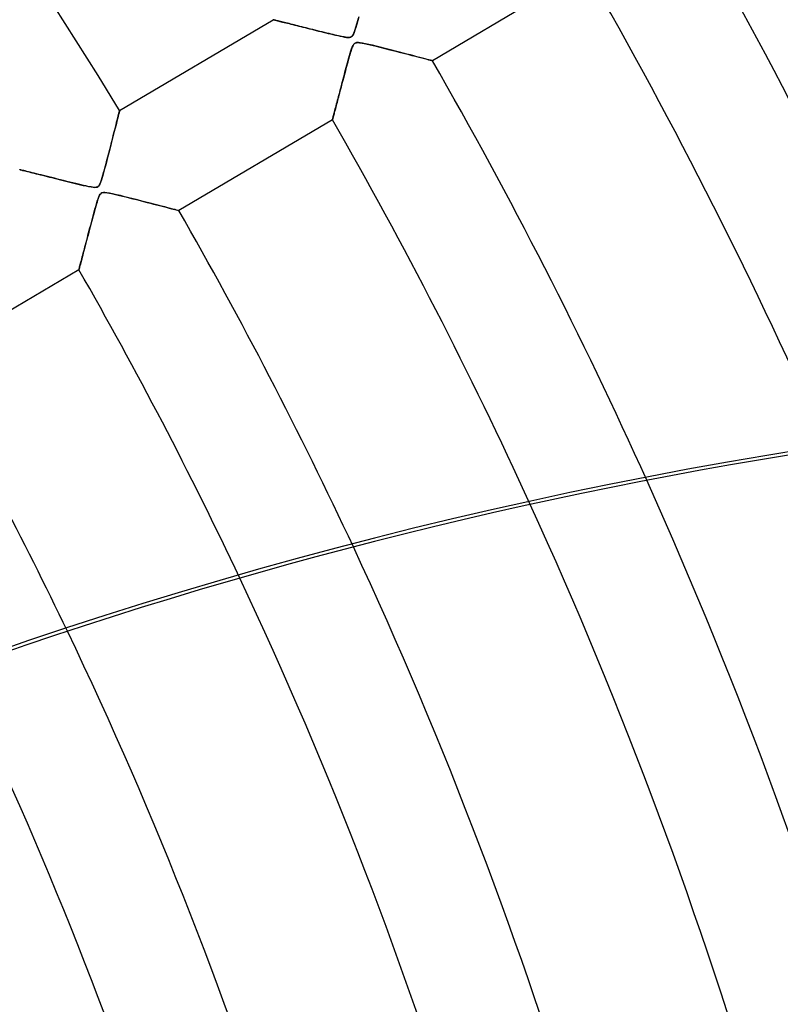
# Model space of a CAD drawing. Header units: millimetres. Extents: x -625 to 625, y -625 to 625.
# Tile 52 of 59: x 320 to 386, y 123 to 208. Entities that reach past the tile are written whole.
import ezdxf

# ---------------------------------------------------------------- set-up
doc = ezdxf.new("R2010")
doc.units = ezdxf.units.MM
doc.layers.add('HIDDEN', color=7, linetype='Continuous')
doc.layers.add('THICK', color=7, linetype='Continuous')

msp = doc.modelspace()

# ---------------------------------------------------------------- linework, layer by layer
at = {"layer": 'HIDDEN'}
for p, q in [((368.796, 212.296), (355.587, 204.484)), ((328.696, 200.199), (341.905, 208.011)), ((341.911, 208.01), (341.905, 208.011)), ((341.905, 208.011), (341.912, 208.01)), ((341.928, 208.006), (341.911, 208.01)), ((341.912, 208.01), (341.93, 208.005)), ((341.955, 207.999), (341.928, 208.006)), ((341.93, 208.005), (341.96, 207.998)), ((341.993, 207.989), (341.955, 207.999)), ((341.96, 207.998), (342.002, 207.987)), ((342.041, 207.977), (341.993, 207.989)), ((342.002, 207.987), (342.055, 207.974)), ((342.099, 207.963), (342.041, 207.977)), ((342.055, 207.974), (342.12, 207.958)), ((342.167, 207.946), (342.099, 207.963)), ((342.12, 207.958), (342.196, 207.939)), ((342.244, 207.927), (342.167, 207.946)), ((342.196, 207.939), (342.282, 207.918)), ((342.329, 207.906), (342.244, 207.927)), ((342.282, 207.918), (342.377, 207.894)), ((342.423, 207.882), (342.329, 207.906)), ((342.377, 207.894), (342.481, 207.868)), ((342.524, 207.857), (342.423, 207.882)), ((342.481, 207.868), (342.595, 207.84)), ((342.633, 207.83), (342.524, 207.857)), ((342.595, 207.84), (342.716, 207.809)), ((342.748, 207.801), (342.633, 207.83)), ((342.716, 207.809), (342.845, 207.777)), ((342.87, 207.771), (342.748, 207.801)), ((342.845, 207.777), (342.981, 207.743)), ((342.997, 207.739), (342.87, 207.771)), ((342.981, 207.743), (343.124, 207.707)), ((343.13, 207.706), (342.997, 207.739)), ((343.124, 207.707), (343.273, 207.67)), ((343.268, 207.671), (343.13, 207.706)), ((343.411, 207.636), (343.268, 207.671)), ((343.273, 207.67), (343.428, 207.632)), ((343.559, 207.599), (343.411, 207.636)), ((343.428, 207.632), (343.587, 207.592)), ((343.712, 207.56), (343.559, 207.599)), ((343.587, 207.592), (343.752, 207.55)), ((343.87, 207.521), (343.712, 207.56)), ((343.752, 207.55), (343.922, 207.508)), ((344.034, 207.48), (343.87, 207.521)), ((343.922, 207.508), (344.095, 207.465)), ((344.202, 207.438), (344.034, 207.48)), ((344.095, 207.465), (344.273, 207.42)), ((344.375, 207.395), (344.202, 207.438)), ((344.273, 207.42), (344.454, 207.375)), ((349.085, 207.626), (349.004, 207.348)), ((349.014, 207.381), (349.116, 207.738)), ((349.171, 207.936), (349.085, 207.626)), ((349.116, 207.738), (349.228, 208.146)), ((349.258, 208.26), (349.171, 207.936)), ((344.553, 207.35), (344.375, 207.395)), ((344.454, 207.375), (344.639, 207.329)), ((344.735, 207.305), (344.553, 207.35)), ((344.639, 207.329), (344.827, 207.282)), ((344.922, 207.258), (344.735, 207.305)), ((344.827, 207.282), (345.018, 207.234)), ((345.113, 207.21), (344.922, 207.258)), ((345.018, 207.234), (345.211, 207.186)), ((345.308, 207.162), (345.113, 207.21)), ((345.211, 207.186), (345.408, 207.137)), ((345.508, 207.112), (345.308, 207.162)), ((345.408, 207.137), (345.606, 207.087)), ((345.711, 207.061), (345.508, 207.112)), ((345.606, 207.087), (345.807, 207.038)), ((345.918, 207.01), (345.711, 207.061)), ((345.807, 207.038), (346.009, 206.987)), ((346.122, 206.959), (345.918, 207.01)), ((346.009, 206.987), (346.213, 206.937)), ((346.322, 206.91), (346.122, 206.959)), ((346.213, 206.937), (346.419, 206.886)), ((346.517, 206.862), (346.322, 206.91)), ((346.419, 206.886), (346.625, 206.836)), ((346.705, 206.817), (346.517, 206.862)), ((346.625, 206.836), (346.832, 206.786)), ((346.886, 206.773), (346.705, 206.817)), ((346.832, 206.786), (347.039, 206.736)), ((347.059, 206.731), (346.886, 206.773)), ((347.039, 206.736), (347.246, 206.687)), ((347.224, 206.692), (347.059, 206.731)), ((347.381, 206.656), (347.224, 206.692)), ((347.246, 206.687), (347.451, 206.64)), ((347.527, 206.622), (347.381, 206.656)), ((347.451, 206.64), (347.655, 206.594)), ((347.664, 206.592), (347.527, 206.622)), ((347.655, 206.594), (347.855, 206.552)), ((347.789, 206.566), (347.664, 206.592)), ((348.672, 206.581), (348.626, 206.544)), ((348.641, 206.555), (348.708, 206.62)), ((348.715, 206.629), (348.672, 206.581)), ((348.708, 206.62), (348.771, 206.715)), ((348.757, 206.69), (348.715, 206.629)), ((348.804, 206.78), (348.757, 206.69)), ((348.771, 206.715), (348.84, 206.862)), ((348.861, 206.915), (348.804, 206.78)), ((348.84, 206.862), (348.921, 207.085)), ((348.929, 207.107), (348.861, 206.915)), ((348.921, 207.085), (349.014, 207.381)), ((349.004, 207.348), (348.929, 207.107)), ((347.904, 206.543), (347.789, 206.566)), ((347.855, 206.552), (348.043, 206.518)), ((348.008, 206.524), (347.904, 206.543)), ((348.109, 206.507), (348.008, 206.524)), ((348.043, 206.518), (348.213, 206.493)), ((348.207, 206.494), (348.109, 206.507)), ((348.299, 206.486), (348.207, 206.494)), ((348.213, 206.493), (348.358, 206.483)), ((348.382, 206.483), (348.299, 206.486)), ((348.358, 206.483), (348.473, 206.489)), ((348.456, 206.487), (348.382, 206.483)), ((348.52, 206.498), (348.456, 206.487)), ((348.473, 206.489), (348.565, 206.512)), ((348.576, 206.517), (348.52, 206.498)), ((348.565, 206.512), (348.641, 206.555)), ((348.626, 206.544), (348.576, 206.517)), ((348.739, 205.741), (348.702, 205.657)), ((348.704, 205.663), (348.765, 205.794)), ((348.777, 205.816), (348.739, 205.741)), ((348.765, 205.794), (348.826, 205.893)), ((348.816, 205.879), (348.777, 205.816)), ((348.857, 205.929), (348.816, 205.879)), ((348.826, 205.893), (348.891, 205.962)), ((348.9, 205.969), (348.857, 205.929)), ((348.891, 205.962), (348.965, 206.008)), ((348.948, 206), (348.9, 205.969)), ((349.003, 206.022), (348.948, 206)), ((348.965, 206.008), (349.054, 206.035)), ((349.065, 206.037), (349.003, 206.022)), ((349.054, 206.035), (349.168, 206.044)), ((349.139, 206.044), (349.065, 206.037)), ((349.24, 206.042), (349.139, 206.044)), ((349.168, 206.044), (349.33, 206.034)), ((349.386, 206.027), (349.24, 206.042)), ((349.33, 206.034), (349.564, 205.998)), ((349.587, 205.994), (349.386, 206.027)), ((349.564, 205.998), (349.868, 205.937)), ((349.834, 205.944), (349.587, 205.994)), ((350.117, 205.881), (349.834, 205.944)), ((349.868, 205.937), (350.23, 205.854)), ((350.43, 205.807), (350.117, 205.881)), ((350.23, 205.854), (350.641, 205.755)), ((350.756, 205.727), (350.43, 205.807)), ((350.641, 205.755), (351.08, 205.647)), ((351.087, 205.645), (350.756, 205.727)), ((348.408, 204.722), (348.465, 204.924)), ((348.487, 204.999), (348.446, 204.855)), ((348.465, 204.924), (348.524, 205.125)), ((348.527, 205.134), (348.487, 204.999)), ((348.524, 205.125), (348.584, 205.32)), ((348.564, 205.256), (348.527, 205.134)), ((348.599, 205.367), (348.564, 205.256)), ((348.584, 205.32), (348.644, 205.502)), ((348.632, 205.468), (348.599, 205.367)), ((348.666, 205.565), (348.632, 205.468)), ((348.644, 205.502), (348.704, 205.663)), ((348.702, 205.657), (348.666, 205.565)), ((351.08, 205.647), (351.512, 205.539)), ((351.421, 205.562), (351.087, 205.645)), ((351.756, 205.477), (351.421, 205.562)), ((351.512, 205.539), (351.933, 205.432)), ((352.092, 205.391), (351.756, 205.477)), ((351.933, 205.432), (352.343, 205.327)), ((352.426, 205.305), (352.092, 205.391)), ((352.343, 205.327), (352.738, 205.225)), ((352.757, 205.221), (352.426, 205.305)), ((352.738, 205.225), (353.118, 205.127)), ((353.081, 205.137), (352.757, 205.221)), ((353.395, 205.056), (353.081, 205.137)), ((353.118, 205.127), (353.48, 205.034)), ((353.698, 204.977), (353.395, 205.056)), ((353.48, 205.034), (353.82, 204.946)), ((353.987, 204.902), (353.698, 204.977)), ((353.82, 204.946), (354.133, 204.864)), ((354.259, 204.831), (353.987, 204.902)), ((348.184, 203.901), (348.24, 204.106)), ((348.261, 204.185), (348.211, 203.998)), ((348.24, 204.106), (348.295, 204.312)), ((348.31, 204.365), (348.261, 204.185)), ((348.295, 204.312), (348.351, 204.517)), ((348.357, 204.537), (348.31, 204.365)), ((348.351, 204.517), (348.408, 204.722)), ((348.402, 204.7), (348.357, 204.537)), ((348.446, 204.855), (348.402, 204.7)), ((354.133, 204.864), (354.419, 204.79)), ((354.513, 204.765), (354.259, 204.831)), ((354.419, 204.79), (354.676, 204.723)), ((354.747, 204.704), (354.513, 204.765)), ((354.676, 204.723), (354.904, 204.663)), ((354.957, 204.649), (354.747, 204.704)), ((354.904, 204.663), (355.102, 204.611)), ((355.142, 204.601), (354.957, 204.649)), ((355.102, 204.611), (355.27, 204.567)), ((355.298, 204.56), (355.142, 204.601)), ((355.27, 204.567), (355.406, 204.532)), ((355.422, 204.528), (355.298, 204.56)), ((355.406, 204.532), (355.505, 204.506)), ((355.513, 204.504), (355.422, 204.528)), ((355.505, 204.506), (355.566, 204.49)), ((355.568, 204.489), (355.513, 204.504)), ((355.566, 204.49), (355.587, 204.484)), ((355.587, 204.484), (355.568, 204.489)), ((347.997, 203.197), (347.943, 202.994)), ((347.969, 203.092), (348.022, 203.292)), ((348.051, 203.402), (347.997, 203.197)), ((348.022, 203.292), (348.076, 203.493)), ((348.106, 203.606), (348.051, 203.402)), ((348.076, 203.493), (348.13, 203.696)), ((348.159, 203.805), (348.106, 203.606)), ((348.13, 203.696), (348.184, 203.901)), ((348.211, 203.998), (348.159, 203.805)), ((347.789, 202.41), (347.74, 202.224)), ((347.764, 202.315), (347.814, 202.505)), ((347.839, 202.601), (347.789, 202.41)), ((347.814, 202.505), (347.865, 202.699)), ((347.891, 202.795), (347.839, 202.601)), ((347.865, 202.699), (347.917, 202.894)), ((347.943, 202.994), (347.891, 202.795)), ((347.917, 202.894), (347.969, 203.092)), ((347.556, 201.525), (347.513, 201.362)), ((347.526, 201.413), (347.572, 201.586)), ((347.6, 201.692), (347.556, 201.525)), ((347.572, 201.586), (347.618, 201.763)), ((347.645, 201.865), (347.6, 201.692)), ((347.618, 201.763), (347.666, 201.944)), ((347.692, 202.042), (347.645, 201.865)), ((347.666, 201.944), (347.715, 202.128)), ((347.74, 202.224), (347.692, 202.042)), ((347.715, 202.128), (347.764, 202.315)), ((347.317, 200.618), (347.356, 200.766)), ((347.355, 200.762), (347.318, 200.624)), ((347.392, 200.905), (347.355, 200.762)), ((347.356, 200.766), (347.396, 200.921)), ((347.431, 201.052), (347.392, 200.905)), ((347.396, 200.921), (347.438, 201.08)), ((347.471, 201.204), (347.431, 201.052)), ((347.438, 201.08), (347.482, 201.244)), ((347.513, 201.362), (347.471, 201.204)), ((347.482, 201.244), (347.526, 201.413)), ((328.614, 199.872), (328.57, 199.695)), ((328.575, 199.718), (328.611, 199.858)), ((328.611, 199.858), (328.641, 199.977)), ((328.65, 200.014), (328.614, 199.872)), ((328.641, 199.977), (328.664, 200.073)), ((328.675, 200.116), (328.65, 200.014)), ((328.664, 200.073), (328.682, 200.142)), ((328.691, 200.178), (328.675, 200.116)), ((328.682, 200.142), (328.693, 200.185)), ((328.696, 200.199), (328.691, 200.178)), ((328.693, 200.185), (328.696, 200.199)), ((347.107, 199.826), (347.085, 199.741)), ((347.095, 199.779), (347.12, 199.874)), ((347.132, 199.919), (347.107, 199.826)), ((347.12, 199.874), (347.148, 199.978)), ((347.159, 200.02), (347.132, 199.919)), ((347.148, 199.978), (347.177, 200.09)), ((347.187, 200.128), (347.159, 200.02)), ((347.177, 200.09), (347.209, 200.211)), ((347.218, 200.243), (347.187, 200.128)), ((347.209, 200.211), (347.243, 200.34)), ((347.25, 200.365), (347.218, 200.243)), ((347.243, 200.34), (347.279, 200.476)), ((347.283, 200.492), (347.25, 200.365)), ((347.279, 200.476), (347.317, 200.618)), ((347.318, 200.624), (347.283, 200.492)), ((328.39, 198.983), (328.317, 198.695)), ((328.334, 198.762), (328.39, 198.982)), ((328.457, 199.248), (328.39, 198.983)), ((328.39, 198.982), (328.442, 199.189)), ((328.442, 199.189), (328.491, 199.381)), ((328.517, 199.486), (328.457, 199.248)), ((328.491, 199.381), (328.535, 199.559)), ((328.57, 199.695), (328.517, 199.486)), ((328.535, 199.559), (328.575, 199.718)), ((346.996, 199.404), (333.787, 191.592)), ((346.996, 199.404), (346.997, 199.41)), ((346.997, 199.409), (346.996, 199.404)), ((346.997, 199.41), (347.002, 199.428)), ((347.002, 199.426), (346.997, 199.409)), ((347.002, 199.428), (347.01, 199.458)), ((347.009, 199.453), (347.002, 199.426)), ((347.019, 199.491), (347.009, 199.453)), ((347.01, 199.458), (347.021, 199.5)), ((347.032, 199.539), (347.019, 199.491)), ((347.021, 199.5), (347.035, 199.553)), ((347.047, 199.597), (347.032, 199.539)), ((347.035, 199.553), (347.052, 199.618)), ((347.065, 199.664), (347.047, 199.597)), ((347.052, 199.618), (347.072, 199.693)), ((347.085, 199.741), (347.065, 199.664)), ((347.072, 199.693), (347.095, 199.779)), ((328.146, 198.022), (328.212, 198.282)), ((328.239, 198.386), (328.156, 198.06)), ((328.212, 198.282), (328.275, 198.529)), ((328.317, 198.695), (328.239, 198.386)), ((328.275, 198.529), (328.334, 198.762)), ((327.979, 197.365), (327.886, 197.003)), ((327.928, 197.168), (328.004, 197.464)), ((328.069, 197.718), (327.979, 197.365)), ((328.004, 197.464), (328.077, 197.749)), ((328.156, 198.06), (328.069, 197.718)), ((328.077, 197.749), (328.146, 198.022)), ((327.687, 196.232), (327.768, 196.545)), ((327.792, 196.637), (327.697, 196.27)), ((327.768, 196.545), (327.849, 196.86)), ((327.886, 197.003), (327.792, 196.637)), ((327.849, 196.86), (327.928, 197.168)), ((327.458, 195.363), (327.532, 195.64)), ((327.601, 195.903), (327.505, 195.54)), ((327.532, 195.64), (327.608, 195.93)), ((327.697, 196.27), (327.601, 195.903)), ((327.608, 195.93), (327.687, 196.232)), ((320.116, 195.116), (320.105, 195.119)), ((320.105, 195.119), (320.112, 195.117)), ((320.112, 195.117), (320.134, 195.112)), ((320.147, 195.108), (320.116, 195.116)), ((320.134, 195.112), (320.169, 195.103)), ((320.197, 195.096), (320.147, 195.108)), ((320.169, 195.103), (320.218, 195.091)), ((320.266, 195.079), (320.197, 195.096)), ((320.218, 195.091), (320.281, 195.075)), ((320.353, 195.057), (320.266, 195.079)), ((320.281, 195.075), (320.357, 195.056)), ((320.457, 195.031), (320.353, 195.057)), ((320.357, 195.056), (320.445, 195.034)), ((320.445, 195.034), (320.546, 195.009)), ((320.576, 195.002), (320.457, 195.031)), ((320.546, 195.009), (320.658, 194.981)), ((320.71, 194.968), (320.576, 195.002)), ((320.658, 194.981), (320.78, 194.951)), ((320.856, 194.932), (320.71, 194.968)), ((320.78, 194.951), (320.913, 194.918)), ((321.015, 194.892), (320.856, 194.932)), ((320.913, 194.918), (321.055, 194.882)), ((321.184, 194.85), (321.015, 194.892)), ((321.055, 194.882), (321.205, 194.845)), ((321.363, 194.806), (321.184, 194.85)), ((321.205, 194.845), (321.364, 194.805)), ((321.55, 194.759), (321.363, 194.806)), ((321.364, 194.805), (321.531, 194.764)), ((321.531, 194.764), (321.704, 194.72)), ((321.746, 194.71), (321.55, 194.759)), ((321.704, 194.72), (321.884, 194.675)), ((327.314, 194.833), (327.223, 194.515)), ((327.259, 194.637), (327.322, 194.86)), ((327.409, 195.181), (327.314, 194.833)), ((327.322, 194.86), (327.388, 195.103)), ((327.388, 195.103), (327.458, 195.363)), ((327.505, 195.54), (327.409, 195.181)), ((321.951, 194.659), (321.746, 194.71)), ((321.884, 194.675), (322.07, 194.629)), ((322.165, 194.605), (321.951, 194.659)), ((322.07, 194.629), (322.262, 194.581)), ((322.387, 194.55), (322.165, 194.605)), ((322.262, 194.581), (322.458, 194.532)), ((322.618, 194.492), (322.387, 194.55)), ((322.458, 194.532), (322.66, 194.482)), ((322.857, 194.433), (322.618, 194.492)), ((322.66, 194.482), (322.866, 194.43)), ((323.103, 194.371), (322.857, 194.433)), ((322.866, 194.43), (323.076, 194.378)), ((323.076, 194.378), (323.29, 194.325)), ((323.356, 194.308), (323.103, 194.371)), ((323.29, 194.325), (323.507, 194.27)), ((323.617, 194.243), (323.356, 194.308)), ((323.507, 194.27), (323.728, 194.215)), ((323.884, 194.177), (323.617, 194.243)), ((323.728, 194.215), (323.952, 194.16)), ((324.156, 194.109), (323.884, 194.177)), ((323.952, 194.16), (324.178, 194.104)), ((324.426, 194.043), (324.156, 194.109)), ((324.178, 194.104), (324.406, 194.047)), ((324.406, 194.047), (324.637, 193.991)), ((324.685, 193.979), (324.426, 194.043)), ((324.637, 193.991), (324.868, 193.934)), ((324.934, 193.918), (324.685, 193.979)), ((324.868, 193.934), (325.102, 193.878)), ((325.17, 193.861), (324.934, 193.918)), ((325.102, 193.878), (325.336, 193.822)), ((326.998, 193.873), (326.943, 193.775)), ((326.976, 193.831), (327.031, 193.946)), ((327.062, 194.023), (326.998, 193.873)), ((327.031, 193.946), (327.085, 194.083)), ((327.139, 194.241), (327.062, 194.023)), ((327.085, 194.083), (327.14, 194.246)), ((327.223, 194.515), (327.139, 194.241)), ((327.14, 194.246), (327.198, 194.432)), ((327.198, 194.432), (327.259, 194.637)), ((325.392, 193.808), (325.17, 193.861)), ((325.336, 193.822), (325.572, 193.767)), ((325.598, 193.76), (325.392, 193.808)), ((325.572, 193.767), (325.807, 193.714)), ((325.788, 193.718), (325.598, 193.76)), ((325.959, 193.681), (325.788, 193.718)), ((325.807, 193.714), (326.034, 193.665)), ((326.111, 193.65), (325.959, 193.681)), ((326.034, 193.665), (326.241, 193.627)), ((326.247, 193.626), (326.111, 193.65)), ((326.241, 193.627), (326.421, 193.601)), ((326.377, 193.606), (326.247, 193.626)), ((326.498, 193.594), (326.377, 193.606)), ((326.421, 193.601), (326.568, 193.591)), ((326.605, 193.592), (326.498, 193.594)), ((326.568, 193.591), (326.683, 193.598)), ((326.695, 193.601), (326.605, 193.592)), ((326.683, 193.598), (326.774, 193.624)), ((326.769, 193.622), (326.695, 193.601)), ((326.833, 193.657), (326.769, 193.622)), ((326.774, 193.624), (326.85, 193.67)), ((326.89, 193.707), (326.833, 193.657)), ((326.85, 193.67), (326.917, 193.739)), ((326.943, 193.775), (326.89, 193.707)), ((326.917, 193.739), (326.976, 193.831)), ((327.032, 193.008), (327.099, 193.075)), ((327.095, 193.072), (327.04, 193.017)), ((327.156, 193.111), (327.095, 193.072)), ((327.099, 193.075), (327.175, 193.12)), ((327.227, 193.137), (327.156, 193.111)), ((327.175, 193.12), (327.268, 193.145)), ((327.313, 193.151), (327.227, 193.137)), ((327.268, 193.145), (327.377, 193.152)), ((327.424, 193.151), (327.313, 193.151)), ((327.377, 193.152), (327.504, 193.145)), ((327.587, 193.135), (327.424, 193.151)), ((327.504, 193.145), (327.651, 193.126)), ((327.815, 193.097), (327.587, 193.135)), ((327.651, 193.126), (327.82, 193.097)), ((328.096, 193.039), (327.815, 193.097)), ((327.82, 193.097), (328.011, 193.058)), ((328.011, 193.058), (328.22, 193.012)), ((328.418, 192.966), (328.096, 193.039)), ((326.644, 191.953), (326.711, 192.184)), ((326.756, 192.334), (326.706, 192.166)), ((326.711, 192.184), (326.778, 192.407)), ((326.802, 192.481), (326.756, 192.334)), ((326.778, 192.407), (326.844, 192.607)), ((326.846, 192.612), (326.802, 192.481)), ((326.844, 192.607), (326.908, 192.777)), ((326.892, 192.736), (326.846, 192.612)), ((326.939, 192.848), (326.892, 192.736)), ((326.908, 192.777), (326.971, 192.91)), ((326.989, 192.943), (326.939, 192.848)), ((326.971, 192.91), (327.032, 193.008)), ((327.04, 193.017), (326.989, 192.943)), ((328.22, 193.012), (328.446, 192.959)), ((328.769, 192.882), (328.418, 192.966)), ((328.446, 192.959), (328.69, 192.901)), ((328.69, 192.901), (328.952, 192.837)), ((329.13, 192.793), (328.769, 192.882)), ((328.952, 192.837), (329.23, 192.768)), ((329.495, 192.702), (329.13, 192.793)), ((329.23, 192.768), (329.521, 192.695)), ((329.862, 192.609), (329.495, 192.702)), ((329.521, 192.695), (329.824, 192.619)), ((329.824, 192.619), (330.137, 192.539)), ((330.229, 192.516), (329.862, 192.609)), ((330.137, 192.539), (330.453, 192.458)), ((330.595, 192.422), (330.229, 192.516)), ((330.453, 192.458), (330.76, 192.38)), ((330.957, 192.329), (330.595, 192.422)), ((330.76, 192.38), (331.056, 192.303)), ((331.311, 192.238), (330.957, 192.329)), ((331.056, 192.303), (331.341, 192.23)), ((331.652, 192.149), (331.311, 192.238)), ((331.341, 192.23), (331.613, 192.159)), ((326.452, 191.256), (326.515, 191.488)), ((326.533, 191.555), (326.47, 191.321)), ((326.515, 191.488), (326.579, 191.72)), ((326.594, 191.775), (326.533, 191.555)), ((326.579, 191.72), (326.644, 191.953)), ((326.652, 191.979), (326.594, 191.775)), ((326.706, 192.166), (326.652, 191.979)), ((331.613, 192.159), (331.873, 192.092)), ((331.978, 192.065), (331.652, 192.149)), ((331.873, 192.092), (332.12, 192.028)), ((332.286, 191.985), (331.978, 192.065)), ((332.12, 192.028), (332.353, 191.967)), ((332.573, 191.91), (332.286, 191.985)), ((332.353, 191.967), (332.573, 191.91)), ((332.573, 191.91), (332.779, 191.856)), ((332.837, 191.841), (332.573, 191.91)), ((332.779, 191.856), (332.971, 191.806)), ((333.075, 191.778), (332.837, 191.841)), ((332.971, 191.806), (333.148, 191.76)), ((333.284, 191.724), (333.075, 191.778)), ((333.148, 191.76), (333.307, 191.718)), ((333.461, 191.678), (333.284, 191.724)), ((333.307, 191.718), (333.447, 191.681)), ((333.447, 191.681), (333.565, 191.65)), ((333.602, 191.641), (333.461, 191.678)), ((333.565, 191.65), (333.66, 191.625)), ((333.704, 191.614), (333.602, 191.641)), ((333.66, 191.625), (333.73, 191.607)), ((333.766, 191.597), (333.704, 191.614)), ((333.73, 191.607), (333.772, 191.596)), ((333.787, 191.592), (333.766, 191.597)), ((333.772, 191.596), (333.787, 191.592)), ((326.263, 190.547), (326.191, 190.276)), ((326.209, 190.344), (326.268, 190.569)), ((326.334, 190.816), (326.263, 190.547)), ((326.268, 190.569), (326.329, 190.796)), ((326.329, 190.796), (326.39, 191.025)), ((326.403, 191.074), (326.334, 190.816)), ((326.39, 191.025), (326.452, 191.256)), ((326.47, 191.321), (326.403, 191.074)), ((325.978, 189.471), (326.034, 189.685)), ((326.052, 189.751), (325.985, 189.498)), ((326.034, 189.685), (326.091, 189.901)), ((326.12, 190.01), (326.052, 189.751)), ((326.091, 189.901), (326.15, 190.121)), ((326.191, 190.276), (326.12, 190.01)), ((326.15, 190.121), (326.209, 190.344)), ((325.764, 188.66), (325.815, 188.856)), ((325.857, 189.015), (325.797, 188.785)), ((325.815, 188.856), (325.868, 189.057)), ((325.92, 189.253), (325.857, 189.015)), ((325.868, 189.057), (325.922, 189.262)), ((325.985, 189.498), (325.92, 189.253)), ((325.922, 189.262), (325.978, 189.471)), ((325.577, 187.951), (325.527, 187.764)), ((325.571, 187.932), (325.617, 188.105)), ((325.628, 188.146), (325.577, 187.951)), ((325.617, 188.105), (325.664, 188.284)), ((325.682, 188.35), (325.628, 188.146)), ((325.664, 188.284), (325.713, 188.469)), ((325.738, 188.563), (325.682, 188.35)), ((325.713, 188.469), (325.764, 188.66)), ((325.797, 188.785), (325.738, 188.563)), ((325.355, 187.113), (325.32, 186.98)), ((325.341, 187.062), (325.374, 187.184)), ((325.394, 187.259), (325.355, 187.113)), ((325.374, 187.184), (325.409, 187.316)), ((325.436, 187.417), (325.394, 187.259)), ((325.409, 187.316), (325.446, 187.457)), ((325.48, 187.586), (325.436, 187.417)), ((325.446, 187.457), (325.486, 187.607)), ((325.527, 187.764), (325.48, 187.586)), ((325.486, 187.607), (325.528, 187.766)), ((325.528, 187.766), (325.571, 187.932)), ((325.196, 186.511), (311.986, 178.699)), ((325.199, 186.522), (325.196, 186.511)), ((325.196, 186.511), (325.198, 186.518)), ((325.198, 186.518), (325.203, 186.539)), ((325.207, 186.552), (325.199, 186.522)), ((325.203, 186.539), (325.213, 186.575)), ((325.22, 186.603), (325.207, 186.552)), ((325.213, 186.575), (325.225, 186.623)), ((325.238, 186.671), (325.22, 186.603)), ((325.225, 186.623), (325.242, 186.686)), ((325.261, 186.758), (325.238, 186.671)), ((325.242, 186.686), (325.262, 186.762)), ((325.288, 186.861), (325.261, 186.758)), ((325.262, 186.762), (325.285, 186.85)), ((325.285, 186.85), (325.312, 186.95)), ((325.32, 186.98), (325.288, 186.861)), ((325.312, 186.95), (325.341, 187.062))]:
    msp.add_line(p, q, dxfattribs=at)
for radius, start, end in [(556.5, 0, 180.00002), (506.5, 0, 180.00002), (501.5, 0, 180.00002), (450, 0, 179.99998), (445, 0, 179.99998), (384.865, 31.3444, 64.7707), (435.515, 23.34207, 29.9422), (425.535, 23.7106, 29.92679), (410.19, 24.23955, 29.90158), (400.21, 24.5576, 29.88416), (384.865, 25.00365, 29.85563), (374.885, 25.26383, 29.8358), (359.54, 25.61351, 29.8032)]:
    msp.add_arc((0, 0), radius, start, end, dxfattribs=at)
msp.add_ellipse((446.211, -226.077), major_axis=(-316.798, -252.638), ratio=0.987688, start_param=-2.280953, end_param=-1.73342, dxfattribs=at)
at = {"layer": 'THICK'}
for radius, start, end in [(502.5, 0, 180.00002), (444.99, 0, 179.99998), (410.19, 7.81898, 24.23955), (400.21, 8.05693, 24.5576), (384.865, 8.37395, 25.00365), (374.885, 8.54578, 25.26383), (359.54, 8.75187, 25.61351), (349.56, 8.84458, 25.80545), (334.215, 8.9162, 26.04024), (324.235, 8.91167, 26.14974)]:
    msp.add_arc((0, 0), radius, start, end, dxfattribs=at)
msp.add_ellipse((446.406, -226.322), major_axis=(-316.798, -252.638), ratio=0.987688, start_param=-2.146794, end_param=-1.73342, dxfattribs=at)

doc.saveas('drawing.dxf')
